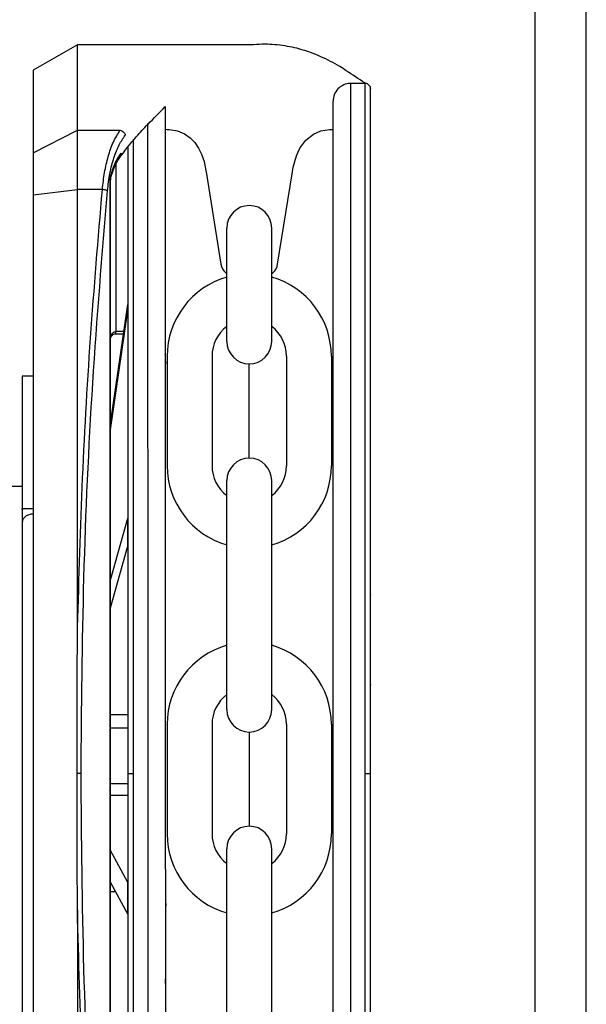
# Model space of a CAD drawing. Header units: inches. Extents: x 170 to 312, y 215 to 248.
# Tile 76 of 256: x 202.3283 to 202.4231, y 224.0561 to 224.2207. Entities that reach past the tile are written whole.
import ezdxf

# ---------------------------------------------------------------- set-up
doc = ezdxf.new("R2010")
doc.units = ezdxf.units.IN
doc.header["$LTSCALE"] = 0.25
doc.header["$MEASUREMENT"] = 0
doc.layers.add('MOTOR LH', color=7, linetype='Continuous')

msp = doc.modelspace()

# ---------------------------------------------------------------- linework, layer by layer
at = {"layer": 'MOTOR LH'}
for p, q in [((202.4145457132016, 220.6835661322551), (202.4145457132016, 224.6108812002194)), ((202.4230715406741, 220.6942234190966), (202.4230715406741, 224.6108812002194)), ((202.3379720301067, 224.2165014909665), (202.3305902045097, 224.2122394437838)), ((202.3672969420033, 224.2165019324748), (202.3379720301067, 224.2165014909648)), ((202.3379722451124, 224.2022204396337), (202.3379720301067, 224.2165014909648)), ((202.3305902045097, 224.2122394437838), (202.3305904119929, 224.1984580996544)), ((202.3860835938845, 224.2100430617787), (202.3836844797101, 224.2100430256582)), ((202.3836862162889, 224.094699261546), (202.3836844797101, 224.2100430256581)), ((202.3860853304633, 224.0946992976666), (202.3860835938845, 224.2100430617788)), ((202.3497278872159, 224.2033727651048), (202.3497295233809, 224.0946987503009)), ((202.3305904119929, 224.1984580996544), (202.3379722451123, 224.202220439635)), ((202.3379722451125, 224.2022204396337), (202.3451394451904, 224.2022205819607)), ((202.3379723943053, 224.1923110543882), (202.3379722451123, 224.2022204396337)), ((202.352680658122, 224.20237648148), (202.3530012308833, 224.2023707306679)), ((202.3804383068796, 224.2023707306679), (202.3807318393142, 224.2023707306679)), ((202.3473288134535, 224.2006885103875), (202.3473304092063, 224.0946987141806)), ((202.3305904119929, 224.1984580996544), (202.3305905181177, 224.1914093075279)), ((202.3444314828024, 224.1966323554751), (202.3444319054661, 224.1685594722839)), ((202.3435087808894, 224.1943527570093), (202.343586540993, 224.1947227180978)), ((202.3595690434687, 224.1949574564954), (202.3619786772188, 224.179810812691)), ((202.3714608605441, 224.179810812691), (202.3738705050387, 224.1949574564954)), ((202.3434354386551, 224.1936342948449), (202.3435087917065, 224.1936343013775)), ((202.3434384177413, 223.9957645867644), (202.3434354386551, 224.1936342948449)), ((202.3435087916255, 224.1936343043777), (202.3435454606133, 224.1941346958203)), ((202.3435117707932, 223.9957645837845), (202.3435087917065, 224.1936342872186)), ((202.3435454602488, 224.1941346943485), (202.3435843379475, 224.1944125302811)), ((202.3305905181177, 224.1914093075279), (202.337972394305, 224.1923110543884)), ((202.3305905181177, 224.1914093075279), (202.3305934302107, 223.9979892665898)), ((202.3379735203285, 224.1175209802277), (202.3379723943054, 224.1923110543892)), ((202.3421577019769, 224.192311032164), (202.3379723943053, 224.1923110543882)), ((202.3629653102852, 224.1669169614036), (202.3629653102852, 224.1858779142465)), ((202.3704742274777, 224.1669169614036), (202.3704742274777, 224.1858779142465)), ((202.3627176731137, 224.1784589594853), (202.3629653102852, 224.1782385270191)), ((202.3704742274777, 224.1782385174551), (202.3707218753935, 224.1784589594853)), ((202.3463526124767, 224.1731063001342), (202.3435093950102, 224.1535631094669)), ((202.3435094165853, 224.1521300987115), (202.3463526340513, 224.1716732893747)), ((202.3463526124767, 224.1731063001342), (202.3463526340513, 224.1716732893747)), ((202.3456911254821, 224.1685594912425), (202.3444319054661, 224.1685594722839)), ((202.3444319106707, 224.1682137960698), (202.3444319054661, 224.1685594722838)), ((202.3444319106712, 224.1682137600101), (202.3456408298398, 224.1682137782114)), ((202.3529839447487, 224.1644445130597), (202.3529839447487, 224.1461300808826)), ((202.3604928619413, 224.1644445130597), (202.3604928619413, 224.1461300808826)), ((202.3729466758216, 224.1644445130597), (202.3729466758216, 224.1461300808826)), ((202.3804555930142, 224.1644445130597), (202.3804555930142, 224.1461300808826)), ((202.3667197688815, 224.1474120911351), (202.3667197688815, 224.1631625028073)), ((202.3305909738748, 224.1611380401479), (202.3287455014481, 224.1611380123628)), ((202.3287455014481, 224.1611380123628), (202.3287455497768, 224.1579279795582)), ((202.3305909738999, 224.1611363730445), (202.3287455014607, 224.1611363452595)), ((202.3287455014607, 224.1611363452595), (202.3287458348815, 224.1389906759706)), ((202.3629653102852, 224.1053804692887), (202.3629653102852, 224.1436576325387)), ((202.3704742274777, 224.1053804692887), (202.3704742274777, 224.1436576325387)), ((202.3287443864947, 224.1426823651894), (202.325607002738, 224.1426823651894)), ((202.3287442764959, 224.1389912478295), (202.3305898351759, 224.1389912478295)), ((202.3287442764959, 224.1388218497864), (202.3287442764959, 224.1389912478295)), ((202.3291388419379, 224.1389912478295), (202.3287442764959, 224.1388218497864)), ((202.3287458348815, 224.1389906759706), (202.3305913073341, 224.1389907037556)), ((202.3287458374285, 224.1388215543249), (202.3287458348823, 224.1389906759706)), ((202.3291402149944, 224.1389906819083), (202.3287458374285, 224.1388215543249)), ((202.3463531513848, 224.1373118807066), (202.3435097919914, 224.1271957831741)), ((202.3463531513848, 224.1373118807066), (202.3463532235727, 224.1325171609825)), ((202.3435098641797, 224.1224010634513), (202.3463532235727, 224.1325171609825)), ((202.3435101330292, 224.1045441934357), (202.3464075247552, 224.1045442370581)), ((202.3529839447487, 224.1029080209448), (202.3529839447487, 224.0845935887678)), ((202.3604928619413, 224.1029080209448), (202.3604928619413, 224.0845935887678)), ((202.3729466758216, 224.1029080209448), (202.3729466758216, 224.0845935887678)), ((202.3804555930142, 224.1029080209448), (202.3804555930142, 224.0845935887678)), ((202.3435101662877, 224.1023351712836), (202.3464075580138, 224.1023352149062)), ((202.3667197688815, 224.1016260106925), (202.3667197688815, 224.0858755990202)), ((202.3870080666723, 224.094700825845), (202.3870079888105, 224.0998723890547)), ((202.3464076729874, 224.0946987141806), (202.3473304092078, 224.0946987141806)), ((202.3473304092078, 224.0946987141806), (202.3473320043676, 223.9887494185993)), ((202.3497295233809, 224.0946987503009), (202.3497311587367, 223.9860797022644)), ((202.383687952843, 223.9793589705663), (202.3836862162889, 224.094699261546)), ((202.3860853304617, 224.0946992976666), (202.3870080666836, 224.0946993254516)), ((202.3860870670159, 223.9793590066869), (202.3860853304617, 224.0946992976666)), ((202.3464076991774, 224.0929591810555), (202.3435103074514, 224.0929591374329)), ((202.3464077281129, 224.0910372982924), (202.3435103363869, 224.0910372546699)), ((202.3463540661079, 224.0765562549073), (202.3435104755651, 224.0817930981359)), ((202.3629653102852, 224.0438439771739), (202.3629653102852, 224.0821211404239)), ((202.3704742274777, 224.0438439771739), (202.3704742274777, 224.0821211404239)), ((202.3435105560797, 224.0764453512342), (202.3463541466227, 224.0712085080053)), ((202.3463540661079, 224.0765562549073), (202.3463541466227, 224.0712085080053)), ((202.3443597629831, 224.0748814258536), (202.343510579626, 224.0748814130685)), ((202.3379742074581, 224.0718821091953), (202.33797533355, 223.9970876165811))]:
    msp.add_line(p, q, dxfattribs=at)
at = {"layer": 'MOTOR LH', "flags": 128}
for points in [[(202.3530012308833, 224.2023707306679), (202.3532989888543, 224.2023630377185), (202.3547128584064, 224.2021113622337), (202.3558650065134, 224.201614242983), (202.3568171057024, 224.2009483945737), (202.3575967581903, 224.2001550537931), (202.3582281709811, 224.1992513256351), (202.3587481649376, 224.1981950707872), (202.3591505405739, 224.1969967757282), (202.3594796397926, 224.1954963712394), (202.3595690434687, 224.1949574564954)], [(202.3738705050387, 224.1949574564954), (202.3740637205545, 224.1960459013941), (202.3745924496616, 224.1979418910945), (202.3751989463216, 224.1992301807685), (202.376198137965, 224.2005511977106), (202.3774781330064, 224.2015586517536), (202.3787014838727, 224.2021034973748), (202.3801552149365, 224.2023637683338), (202.3804385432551, 224.2023707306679)]]:
    msp.add_lwpolyline(points, dxfattribs=at)
at = {"layer": 'MOTOR LH'}
for centre, radius, start, end in [((202.3667197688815, 224.1858779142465), 0.003754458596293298, 7.016709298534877e-15, 180), ((202.3642397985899, 224.1801689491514), 0.002289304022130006, 188.9999999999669, 228.3263490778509), ((202.3691997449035, 224.1801689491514), 0.00228930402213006, 311.6736509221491, 351.0000000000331), ((202.3667197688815, 224.1644445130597), 0.01373582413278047, 105.8627163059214, 180), ((202.3667197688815, 224.1644445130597), 0.01373582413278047, 7.016709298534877e-15, 74.13728369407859), ((202.3667197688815, 224.1644445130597), 0.006226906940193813, 127.0808355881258, 180), ((202.3667197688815, 224.1644445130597), 0.006226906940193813, 7.016709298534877e-15, 52.91916441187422), ((202.3667197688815, 224.1669169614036), 0.003754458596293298, 180, 7.016709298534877e-15), ((202.3667197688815, 224.1436576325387), 0.003754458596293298, 7.016709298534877e-15, 180), ((202.3667197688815, 224.1461300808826), 0.01373582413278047, 180, 254.1372836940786), ((202.3667197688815, 224.1461300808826), 0.006226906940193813, 180, 232.9191644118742), ((202.3667197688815, 224.1461300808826), 0.01373582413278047, 285.8627163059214, 7.016709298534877e-15), ((202.3667197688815, 224.1461300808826), 0.006226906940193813, 307.0808355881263, 7.016709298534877e-15), ((202.3667197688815, 224.1029080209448), 0.01373582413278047, 105.8627163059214, 180), ((202.3667197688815, 224.1029080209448), 0.01373582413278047, 7.016709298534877e-15, 74.13728369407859), ((202.3667197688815, 224.1029080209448), 0.006226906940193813, 127.0808355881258, 180), ((202.3667197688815, 224.1029080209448), 0.006226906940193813, 7.016709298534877e-15, 52.91916441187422), ((202.3667197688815, 224.1053804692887), 0.003754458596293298, 180, 7.016709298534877e-15), ((202.3667197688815, 224.0845935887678), 0.01373582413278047, 180, 254.1372836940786), ((202.3667197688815, 224.0845935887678), 0.006226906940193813, 180, 232.9191644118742), ((202.3667197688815, 224.0821211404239), 0.003754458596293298, 7.016709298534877e-15, 180), ((202.3667197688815, 224.0845935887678), 0.01373582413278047, 285.8627163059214, 7.016709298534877e-15), ((202.3667197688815, 224.0845935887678), 0.006226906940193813, 307.0808355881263, 7.016709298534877e-15)]:
    msp.add_arc(centre, radius, start, end, dxfattribs=at)
for points, knots in [([(202.3862036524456, 224.2100365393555), (202.3861543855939, 224.2100686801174), (202.3861051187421, 224.2101008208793), (202.3860558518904, 224.2101329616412), (202.3850179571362, 224.2108100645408), (202.3839800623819, 224.2114871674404), (202.3829421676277, 224.21216427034), (202.3825805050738, 224.2124002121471), (202.3817089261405, 224.212968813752), (202.3802893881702, 224.2137571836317), (202.3786600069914, 224.2145492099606), (202.3771247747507, 224.2151664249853), (202.3756602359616, 224.2156516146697), (202.3742422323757, 224.2160315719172), (202.3726613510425, 224.216343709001), (202.3710159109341, 224.2165429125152), (202.3692501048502, 224.2166125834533), (202.3680252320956, 224.2165795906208), (202.3673380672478, 224.2165064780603), (202.3672969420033, 224.2165019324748)], [-0.2026574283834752, -0.2026574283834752, -0.2026574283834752, -0.2026574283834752, -0.1934736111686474, -0.1934736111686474, -0.1934736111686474, 0, 0, 0, 0.06741739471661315, 0.1624707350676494, 0.2623543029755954, 0.3670685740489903, 0.4432677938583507, 0.5291235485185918, 0.6246357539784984, 0.7298042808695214, 0.8268099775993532, 0.9437281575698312, 0.9511714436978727, 0.9511714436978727, 0.9511714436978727, 0.9511714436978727]), ([(202.3836844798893, 224.2100310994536), (202.3835338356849, 224.2100329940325), (202.3830699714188, 224.2100176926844), (202.3822965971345, 224.2097545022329), (202.3814613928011, 224.2091299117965), (202.3808495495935, 224.2081951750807), (202.3807699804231, 224.2074487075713), (202.3807317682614, 224.2070902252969)], [0.08048410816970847, 0.08048410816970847, 0.08048410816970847, 0.08048410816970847, 0.170358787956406, 0.3583268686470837, 0.5560887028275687, 0.7868168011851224, 1, 1, 1, 1]), ([(202.3870063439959, 224.2091203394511), (202.387005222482, 224.2091537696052), (202.3870007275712, 224.2092877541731), (202.3869324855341, 224.2095237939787), (202.3867495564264, 224.2097871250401), (202.3864872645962, 224.2099661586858), (202.3862471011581, 224.2100464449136), (202.3861089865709, 224.2100360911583), (202.3860715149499, 224.2100332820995)], [0, 0, 0, 0, 0.06890365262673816, 0.2761586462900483, 0.4958689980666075, 0.715579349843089, 0.9228343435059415, 1, 1, 1, 1]), ([(202.3870080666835, 224.0946993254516), (202.3870079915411, 224.0996902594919), (202.3870078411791, 224.1096772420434), (202.3870076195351, 224.1243987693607), (202.3870074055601, 224.1386109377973), (202.387007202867, 224.152073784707), (202.3870070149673, 224.1645540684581), (202.3870068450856, 224.175837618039), (202.3870066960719, 224.1857351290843), (202.3870065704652, 224.1940779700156), (202.3870064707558, 224.2007007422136), (202.3870063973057, 224.2055793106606), (202.38700635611, 224.2083158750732), (202.3870063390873, 224.2094459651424), (202.387006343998, 224.2091202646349), (202.3870063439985, 224.2091202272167)], [0, 0, 0, 0, 0.0833060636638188, 0.1666974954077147, 0.2499975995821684, 0.3333024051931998, 0.4166951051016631, 0.4999952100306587, 0.5833002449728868, 0.6666928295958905, 0.7499928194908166, 0.8332978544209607, 0.9166904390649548, 0.999990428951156, 1, 1, 1, 1]), ([(202.3449579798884, 224.1975514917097), (202.3459073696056, 224.1987720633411), (202.3474747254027, 224.2007871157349), (202.3490873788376, 224.2025326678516), (202.3497278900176, 224.2031866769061), (202.3497498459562, 224.2032090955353), (202.3497718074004, 224.2032314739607), (202.3497937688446, 224.203253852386), (202.3507560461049, 224.204234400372), (202.3517183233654, 224.205214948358), (202.3526806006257, 224.2061954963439)], [0, 0, 0, 0, 0.3080244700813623, 0.5085202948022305, 0.5085202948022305, 0.5085202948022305, 0.5153930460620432, 0.5153930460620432, 0.5153930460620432, 0.8165340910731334, 0.8165340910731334, 0.8165340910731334, 0.8165340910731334]), ([(202.3526806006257, 224.2061954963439), (202.3526806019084, 224.2061102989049), (202.3526806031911, 224.2060251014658), (202.3526806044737, 224.2059399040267), (202.352680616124, 224.2051660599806), (202.3526806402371, 224.2035644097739), (202.3526807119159, 224.1988034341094), (202.3526808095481, 224.1923186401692), (202.3526809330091, 224.1841183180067), (202.3526810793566, 224.1743978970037), (202.35268124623, 224.1633141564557), (202.3526814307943, 224.1510554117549), (202.3526816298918, 224.1378313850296), (202.3526818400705, 224.123871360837), (202.3526820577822, 224.109411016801), (202.3526822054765, 224.0996012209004), (202.3526822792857, 224.094698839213)], [-0.009409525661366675, -0.009409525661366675, -0.009409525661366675, -0.009409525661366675, 0, 0, 0, 0.08546624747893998, 0.1768922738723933, 0.268313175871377, 0.3598353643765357, 0.4512615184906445, 0.5426821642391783, 0.6342044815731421, 0.7256307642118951, 0.8170515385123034, 0.9085726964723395, 1, 1, 1, 1]), ([(202.380733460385, 224.0946992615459), (202.3807333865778, 224.0996015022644), (202.380733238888, 224.1094110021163), (202.3807330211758, 224.1238713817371), (202.3807328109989, 224.1378312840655), (202.3807326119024, 224.1510552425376), (202.380732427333, 224.1633143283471), (202.3807322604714, 224.1743972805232), (202.3807321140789, 224.1841206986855), (202.3807319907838, 224.1923099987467), (202.3807318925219, 224.1988366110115), (202.380731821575, 224.2035489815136), (202.3807317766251, 224.2065346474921), (202.3807317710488, 224.2069050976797), (202.3807317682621, 224.2070902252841)], [0, 0, 0, 0, 0.08330446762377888, 0.166694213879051, 0.2499999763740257, 0.3333008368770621, 0.4166943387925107, 0.4999999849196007, 0.5833008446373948, 0.6666942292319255, 0.7499999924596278, 0.8333009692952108, 0.9166943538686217, 1, 1, 1, 1]), ([(202.3421577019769, 224.1923110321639), (202.3422649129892, 224.1932750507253), (202.3424837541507, 224.1952428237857), (202.3431158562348, 224.19793183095), (202.3439894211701, 224.2004196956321), (202.344742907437, 224.2015996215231), (202.3451394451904, 224.2022205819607)], [0, 0, 0, 0, 0.2282311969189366, 0.4658698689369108, 0.7189029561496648, 0.9999999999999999, 0.9999999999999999, 0.9999999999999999, 0.9999999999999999]), ([(202.3430070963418, 224.1921159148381), (202.3431269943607, 224.1931066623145), (202.3433668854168, 224.1950889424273), (202.3440580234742, 224.1976776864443), (202.3449282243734, 224.1998770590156), (202.3456351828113, 224.2008962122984), (202.3459888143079, 224.2014060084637)], [0, 0, 0, 0, 0.2496836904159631, 0.4995652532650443, 0.7496748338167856, 1, 1, 1, 1]), ([(202.3451394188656, 224.2022205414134), (202.3452402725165, 224.202193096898), (202.3454455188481, 224.2021372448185), (202.3457127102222, 224.2019352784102), (202.3459095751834, 224.2016812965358), (202.3459631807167, 224.2014950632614), (202.345988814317, 224.2014060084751)], [0, 0, 0, 0, 0.2523826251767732, 0.513621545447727, 0.7674189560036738, 1, 1, 1, 1]), ([(202.34358654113, 224.1947227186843), (202.343769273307, 224.1953163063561), (202.344233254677, 224.1968235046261), (202.3448841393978, 224.1977947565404), (202.3452786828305, 224.1983834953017)], [0, 0, 0, 0, 0.3938351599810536, 1, 1, 1, 1]), ([(202.3452786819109, 224.1983834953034), (202.3452876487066, 224.1983243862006), (202.3453054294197, 224.1982071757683), (202.3452783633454, 224.1980339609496), (202.3452279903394, 224.1979337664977), (202.3452026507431, 224.1978833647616)], [0, 0, 0, 0, 0.335804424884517, 0.6658835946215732, 1, 1, 1, 1]), ([(202.3464060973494, 224.1993524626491), (202.3464061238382, 224.1975930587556), (202.3464061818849, 224.1937375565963), (202.3464063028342, 224.1857040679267), (202.3464064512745, 224.1758446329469), (202.3464066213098, 224.1645508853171), (202.3464068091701, 224.1520732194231), (202.3464070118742, 224.1386096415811), (202.3464072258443, 224.1243977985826), (202.3464074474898, 224.1096761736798), (202.3464075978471, 224.0996895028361), (202.3464076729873, 224.0946987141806)], [0, 0, 0, 0, 0.09501659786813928, 0.2082163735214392, 0.3212904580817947, 0.4343712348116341, 0.5475710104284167, 0.6606452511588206, 0.7737261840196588, 0.886920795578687, 1, 1, 1, 1]), ([(202.3436396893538, 224.1945386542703), (202.3438462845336, 224.1951780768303), (202.3442804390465, 224.1965218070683), (202.344872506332, 224.1973943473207), (202.3451828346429, 224.1978516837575)], [0, 0, 0, 0, 0.475856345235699, 1, 1, 1, 1]), ([(202.3435843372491, 224.1944125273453), (202.3436123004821, 224.1944591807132), (202.3436682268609, 224.1945524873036), (202.3436137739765, 224.1946659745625), (202.3435865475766, 224.1947227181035)], [0, 0, 0, 0, 0.5000007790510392, 1, 1, 1, 1]), ([(202.3434354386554, 224.1936342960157), (202.3434394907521, 224.1937446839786), (202.3434486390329, 224.1939939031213), (202.343487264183, 224.1942243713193), (202.3435087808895, 224.1943527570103)], [0, 0, 0, 0, 0.4429353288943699, 1, 1, 1, 1]), ([(202.343545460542, 224.1941346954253), (202.343559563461, 224.194168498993), (202.3435877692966, 224.1942361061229), (202.3435351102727, 224.1943138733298), (202.3435087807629, 224.1943527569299)], [0, 0, 0, 0, 0.500000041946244, 1, 1, 1, 1]), ([(202.3379735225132, 224.1175150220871), (202.338206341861, 224.1258705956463), (202.3386727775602, 224.1426103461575), (202.3400699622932, 224.1676007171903), (202.341460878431, 224.1840634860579), (202.3421577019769, 224.1923110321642)], [0, 0, 0, 0, 0.3321382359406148, 0.6654134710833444, 1, 1, 1, 1]), ([(202.3385842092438, 224.0947001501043), (202.3386828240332, 224.1056161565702), (202.338880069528, 224.1274499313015), (202.3403625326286, 224.1600498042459), (202.3421254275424, 224.1814254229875), (202.3430070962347, 224.1921159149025)], [0, 0, 0, 0, 0.3332416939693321, 0.6665371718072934, 1, 1, 1, 1]), ([(202.3430070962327, 224.1921159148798), (202.3429665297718, 224.1921362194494), (202.3428835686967, 224.1921777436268), (202.3426755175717, 224.1922349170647), (202.3424267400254, 224.1922827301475), (202.3422460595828, 224.1923017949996), (202.3421577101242, 224.1923111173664)], [0, 0, 0, 0, 0.2444909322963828, 0.5000000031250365, 0.755509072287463, 1, 1, 1, 1]), ([(202.34350919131, 224.1672473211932), (202.3435204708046, 224.1674074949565), (202.3435425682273, 224.1677212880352), (202.3437002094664, 224.1680835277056), (202.3438841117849, 224.1683176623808), (202.344047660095, 224.168451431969), (202.3442331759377, 224.1685419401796), (202.3443662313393, 224.1685536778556), (202.3444318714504, 224.1685594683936)], [0, 0, 0, 0, 0.2718919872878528, 0.5326579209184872, 0.656675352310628, 0.7753569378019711, 0.8891770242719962, 1, 1, 1, 1]), ([(202.3435262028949, 224.1673790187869), (202.3435345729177, 224.1674464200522), (202.3435598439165, 224.1676499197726), (202.3437478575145, 224.167934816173), (202.3440645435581, 224.1681790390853), (202.3443162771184, 224.1682022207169), (202.3444411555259, 224.1682137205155)], [0, 0, 0, 0, 0.1487405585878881, 0.4490815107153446, 0.7267038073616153, 1, 1, 1, 1]), ([(202.3527791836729, 224.1631701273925), (202.3527456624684, 224.1635397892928), (202.3526986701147, 224.1640580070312), (202.3526851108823, 224.1646327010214), (202.3526812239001, 224.1647974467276)], [0, 0, 0, 0, 0.7133331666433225, 1, 1, 1, 1]), ([(202.3287442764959, 224.1388218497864), (202.3287442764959, 224.1387028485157), (202.3287442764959, 224.1384499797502), (202.3287442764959, 224.1377410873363), (202.3287442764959, 224.1371382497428), (202.3287442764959, 224.1367081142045)], [0, 0, 0, 0, 0.2029761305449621, 0.4313090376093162, 1, 1, 1, 1]), ([(202.3287458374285, 224.138821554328), (202.3287458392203, 224.1387025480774), (202.3287458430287, 224.1384495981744), (202.3287458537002, 224.137740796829), (202.3287458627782, 224.1371378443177), (202.3287458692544, 224.1367076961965)], [0, 0, 0, 0, 0.2029558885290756, 0.4313863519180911, 1, 1, 1, 1]), ([(202.328884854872, 224.1372233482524), (202.3288847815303, 224.1372233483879), (202.3288263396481, 224.1372234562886), (202.3287852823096, 224.1369656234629), (202.3287442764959, 224.1367081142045)], [0, 0, 0, 0, 0.001254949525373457, 1, 1, 1, 1]), ([(202.3288864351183, 224.1372230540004), (202.3288863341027, 224.1372229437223), (202.3287528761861, 224.1370772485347), (202.3287493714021, 224.1368924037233), (202.3287458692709, 224.1367076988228)], [0, 0, 0, 0, 0.0007569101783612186, 1, 1, 1, 1]), ([(202.3305898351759, 224.1380536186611), (202.330349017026, 224.138033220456), (202.3298673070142, 224.1379924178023), (202.3292384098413, 224.1376858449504), (202.3290026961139, 224.137377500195), (202.328884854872, 224.1372233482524)], [0, 0, 0, 0, 0.33329477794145, 0.6666915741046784, 0.9999999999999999, 0.9999999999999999, 0.9999999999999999, 0.9999999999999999]), ([(202.3305913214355, 224.1380533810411), (202.3303505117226, 224.1380328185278), (202.3298688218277, 224.1379916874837), (202.3292398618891, 224.1376850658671), (202.329004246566, 224.1373770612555), (202.3288864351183, 224.1372230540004)], [0, 0, 0, 0, 0.3332611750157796, 0.6666198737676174, 0.9999999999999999, 0.9999999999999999, 0.9999999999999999, 0.9999999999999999]), ([(202.3287442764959, 224.1367081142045), (202.3287442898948, 224.1337131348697), (202.3287443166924, 224.1277231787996), (202.328744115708, 224.1172796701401), (202.3287442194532, 224.1061914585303), (202.3287440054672, 224.0946998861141), (202.3287440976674, 224.083208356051), (202.3287439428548, 224.0721197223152), (202.3287438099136, 224.0616766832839), (202.3287438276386, 224.0556865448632), (202.328743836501, 224.0526915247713)], [0, 0, 0, 0, 0.124998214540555, 0.2499963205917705, 0.3749989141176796, 0.4999955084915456, 0.6249968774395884, 0.7499994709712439, 0.8750017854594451, 1, 1, 1, 1]), ([(202.3870079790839, 224.100518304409), (202.387007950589, 224.1024109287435), (202.3870078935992, 224.1061961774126), (202.3870078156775, 224.1113717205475), (202.387007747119, 224.1159253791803), (202.3870076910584, 224.1196489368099), (202.3870076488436, 224.1224528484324), (202.3870076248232, 224.1240483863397), (202.3870076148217, 224.1247125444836), (202.3870076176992, 224.1245215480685), (202.3870076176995, 224.1245215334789)], [0, 0, 0, 0, 0.1428555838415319, 0.2857111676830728, 0.428566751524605, 0.5714223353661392, 0.7142779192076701, 0.8571335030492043, 0.9999890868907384, 1, 1, 1, 1]), ([(202.3379355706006, 224.0946974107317), (202.3379356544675, 224.0953125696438), (202.3379360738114, 224.0983884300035), (202.3379434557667, 224.1037307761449), (202.3379640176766, 224.1107235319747), (202.3379703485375, 224.1152530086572), (202.3379735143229, 224.117518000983)], [0, 0, 0, 0, 0.08083862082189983, 0.4042017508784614, 0.7020674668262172, 0.9999999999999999, 0.9999999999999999, 0.9999999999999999, 0.9999999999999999]), ([(202.3870079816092, 224.1003506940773), (202.3870079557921, 224.1020654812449), (202.387007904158, 224.1054950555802), (202.3870078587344, 224.1085118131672), (202.3870078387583, 224.1098394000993), (202.3870078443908, 224.1094647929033), (202.387007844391, 224.1094647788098)], [0, 0, 0, 0, 0.3333291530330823, 0.6666583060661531, 0.9999874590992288, 0.9999999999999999, 0.9999999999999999, 0.9999999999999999, 0.9999999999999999]), ([(202.3385841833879, 224.0946974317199), (202.3385523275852, 224.0946974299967), (202.3384872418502, 224.0946974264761), (202.3383342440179, 224.0946974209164), (202.3381487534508, 224.0946974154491), (202.3380062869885, 224.0946974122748), (202.3379355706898, 224.0946974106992)], [0, 0, 0, 0, 0.2412812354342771, 0.4929703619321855, 0.7483249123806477, 1, 1, 1, 1]), ([(202.3379742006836, 224.071883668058), (202.3379739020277, 224.0724981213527), (202.3379724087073, 224.0755704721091), (202.3379479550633, 224.0831734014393), (202.3379404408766, 224.0901658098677), (202.3379355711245, 224.0946974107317)], [0, 0, 0, 0, 0.08086409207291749, 0.4043315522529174, 1, 1, 1, 1]), ([(202.3430100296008, 223.9972829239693), (202.3421280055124, 224.0079736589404), (202.3403644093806, 224.0293496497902), (202.3388810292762, 224.0619500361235), (202.3386831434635, 224.0837840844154), (202.3385842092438, 224.0947001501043)], [0, 0, 0, 0, 0.3334667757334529, 0.6667626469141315, 0.9999999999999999, 0.9999999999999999, 0.9999999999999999, 0.9999999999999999]), ([(202.3464076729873, 224.0946987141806), (202.3464077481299, 224.0897077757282), (202.3464078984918, 224.0797208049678), (202.3464081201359, 224.0649993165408), (202.3464083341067, 224.050787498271), (202.3464085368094, 224.0373241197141), (202.3464087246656, 224.024846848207), (202.3464088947, 224.0135533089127), (202.3464090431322, 224.0036945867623), (202.3464091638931, 223.9956737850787), (202.3464092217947, 223.9918280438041), (202.3464092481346, 223.9900785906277)], [0, 0, 0, 0, 0.1131436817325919, 0.2264028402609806, 0.3395379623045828, 0.4526797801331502, 0.5659406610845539, 0.6790759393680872, 0.7922177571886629, 0.9054784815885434, 1, 1, 1, 1]), ([(202.3526822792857, 224.094698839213), (202.3526823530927, 224.0897966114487), (202.3526825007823, 224.0799871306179), (202.3526827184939, 224.0655268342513), (202.3526829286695, 224.0515670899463), (202.3526831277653, 224.0383432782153), (202.3526833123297, 224.0260846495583), (202.3526834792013, 224.0150011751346), (202.352683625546, 224.0052811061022), (202.3526837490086, 223.9970808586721), (202.3526838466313, 223.9905968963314), (202.3526839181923, 223.9858439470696), (202.3526839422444, 223.9842464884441), (202.352683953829, 223.9834770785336), (202.3526839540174, 223.9834645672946), (202.3526839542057, 223.9834520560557), (202.3526839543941, 223.9834395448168)], [0, 0, 0, 0, 0.09147262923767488, 0.1830390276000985, 0.2745133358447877, 0.3659820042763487, 0.4575523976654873, 0.549026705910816, 0.6404955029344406, 0.7320658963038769, 0.8235400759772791, 0.9150087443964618, 1, 1, 1, 1.001382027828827, 1.001382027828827, 1.001382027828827, 1.001382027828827]), ([(202.3807351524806, 223.9823117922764), (202.3807351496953, 223.9824967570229), (202.3807351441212, 223.9828669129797), (202.3807350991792, 223.9858518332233), (202.3807350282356, 223.9905637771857), (202.3807349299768, 223.9970899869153), (202.3807348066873, 224.0052787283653), (202.3807346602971, 224.0150018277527), (202.3807344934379, 224.0260844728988), (202.3807343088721, 224.0383431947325), (202.3807341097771, 224.0515669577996), (202.3807338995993, 224.0655268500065), (202.3807336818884, 224.0799870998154), (202.3807335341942, 224.0897968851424), (202.380733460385, 224.0946992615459)], [0, 0, 0, 0, 0.08329208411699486, 0.1666861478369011, 0.2499928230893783, 0.3332944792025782, 0.4166886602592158, 0.4999952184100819, 0.5832968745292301, 0.6666910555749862, 0.7499976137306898, 0.8332992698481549, 0.9166923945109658, 1, 1, 1, 1]), ([(202.3870097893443, 223.9802817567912), (202.3870097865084, 223.9804700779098), (202.3870097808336, 223.9808469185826), (202.3870097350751, 223.9838860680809), (202.38700966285, 223.9886831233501), (202.3870095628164, 223.9953272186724), (202.3870094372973, 224.0036640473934), (202.387009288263, 224.0135627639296), (202.3870091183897, 224.0248456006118), (202.3870089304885, 224.0373258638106), (202.3870087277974, 224.0507884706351), (202.3870085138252, 224.0650003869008), (202.3870082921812, 224.0797218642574), (202.3870081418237, 224.0897085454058), (202.3870080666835, 224.0946993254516)], [0, 0, 0, 0, 0.08330560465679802, 0.1666989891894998, 0.2500000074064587, 0.3333056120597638, 0.416698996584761, 0.5000000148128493, 0.5833056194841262, 0.6666990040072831, 0.7500000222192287, 0.8333056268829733, 0.9166955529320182, 1, 1, 1, 1]), ([(202.3527791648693, 224.0729305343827), (202.3527459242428, 224.0725161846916), (202.3526995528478, 224.0719381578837), (202.3526863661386, 224.0714126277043), (202.3526826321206, 224.0712638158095)], [0, 0, 0, 0, 0.7168347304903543, 1, 1, 1, 1]), ([(202.3421606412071, 223.9970877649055), (202.3414640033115, 224.0053356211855), (202.3400734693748, 224.0217988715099), (202.3386755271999, 224.0467897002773), (202.3382077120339, 224.0635296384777), (202.3379742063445, 224.0718852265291)], [0, 0, 0, 0, 0.3345923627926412, 0.6678678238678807, 1, 1, 1, 1]), ([(202.3527807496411, 224.0591589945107), (202.3527472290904, 224.059485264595), (202.3527002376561, 224.0599426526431), (202.3526866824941, 224.0602467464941), (202.3526827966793, 224.0603339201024)], [0, 0, 0, 0, 0.7133332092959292, 1, 1, 1, 1])]:
    msp.add_open_spline(points, degree=3, knots=knots, dxfattribs=at)
for points in [[(202.387008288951, 224.0799372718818), (202.3870082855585, 224.0801625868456), (202.3870082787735, 224.0806132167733), (202.3870082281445, 224.0839759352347), (202.387008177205, 224.0873593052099), (202.3870081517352, 224.0890509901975)], [(202.3870085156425, 224.0648805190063), (202.3870085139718, 224.0649914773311), (202.3870085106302, 224.0652133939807), (202.3870084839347, 224.0669864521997), (202.3870084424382, 224.0697425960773), (202.3870083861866, 224.073478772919), (202.3870083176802, 224.0780289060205), (202.3870082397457, 224.0832052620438), (202.3870081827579, 224.0869903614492), (202.387008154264, 224.0888829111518)]]:
    msp.add_open_spline(points, degree=3, dxfattribs=at)

doc.saveas('drawing.dxf')
